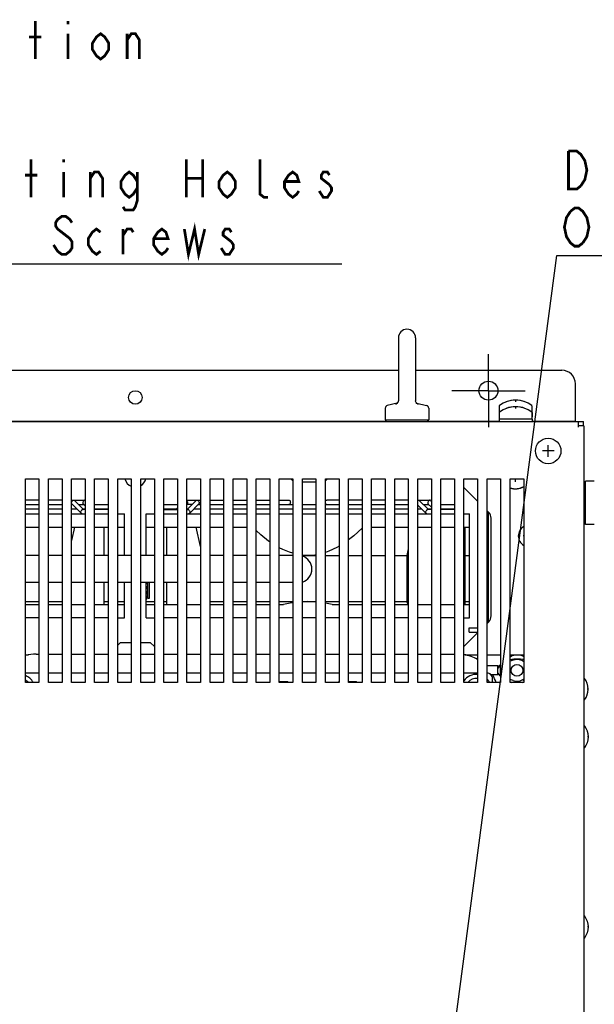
# Model space of a CAD drawing. Extents: x 28 to 410, y 33 to 287.
# Tile 17 of 35: x 73 to 116, y 202 to 274. Entities that reach past the tile are written whole.
import ezdxf

# ---------------------------------------------------------------- set-up
doc = ezdxf.new("R2010")
doc.units = 0
doc.header["$LTSCALE"] = 23.1
doc.linetypes.add('CENTER', pattern=[0.6, 0.375, -0.075, 0.075, -0.075])
doc.layers.get('0').update_dxf_attribs({"linetype": 'CONTINUOUS'})
for name, color, linetype in [('ALL_COSM', 7, 'CONTINUOUS'), ('ALL_CURVE', 7, 'CONTINUOUS'), ('ALL_NOTE', 7, 'CONTINUOUS'), ('DEFAULT_1', 7, 'CENTER')]:
    doc.layers.add(name, color=color, linetype=linetype)

msp = doc.modelspace()

# ---------------------------------------------------------------- linework, layer by layer
at = {"color": 7, "linetype": 'CONTINUOUS'}
for p, q in [((101.105, 250.802), (101.105, 246.173)), ((102.365, 250.802), (102.365, 246.173)), ((62.365, 248.412), (101.105, 248.412)), ((102.365, 248.412), (113.135, 248.412)), ((114.135, 244.632), (114.135, 247.412)), ((101.014, 245.992), (100.287, 245.81)), ((101.105, 246.174), (101.105, 246.169)), ((102.365, 246.169), (102.365, 246.174)), ((102.371, 246.141), (102.365, 246.169)), ((102.456, 245.992), (103.184, 245.81)), ((100.135, 245.616), (100.135, 244.772)), ((103.335, 245.616), (103.335, 244.772)), ((108.515, 245.292), (108.515, 244.992)), ((108.535, 245.292), (108.515, 245.292)), ((108.535, 245.802), (108.535, 244.812)), ((110.935, 245.802), (110.935, 244.812)), ((110.955, 245.292), (110.935, 245.292)), ((110.955, 245.292), (110.955, 244.992)), ((48.735, 244.632), (114.735, 244.632)), ((63.275, 244.672), (100.195, 244.672)), ((100.135, 244.772), (103.335, 244.772)), ((100.195, 244.632), (100.195, 244.772)), ((103.275, 244.632), (103.275, 244.772)), ((103.275, 244.672), (108.515, 244.672)), ((108.535, 244.992), (108.515, 244.992)), ((108.515, 244.812), (108.515, 244.632)), ((110.955, 244.812), (108.515, 244.812)), ((110.955, 244.992), (110.935, 244.992)), ((110.955, 244.812), (110.955, 244.632)), ((110.955, 244.672), (114.135, 244.672)), ((114.335, 244.632), (114.335, 244.212)), ((114.735, 244.312), (114.735, 244.632)), ((114.755, 244.312), (114.335, 244.312)), ((114.755, 244.312), (114.755, 171.212)), ((73.635, 225.412), (73.635, 240.412)), ((73.635, 240.412), (74.635, 240.412)), ((74.635, 240.412), (74.635, 225.412)), ((75.335, 225.412), (75.335, 240.412)), ((75.335, 240.412), (76.335, 240.412)), ((76.335, 240.412), (76.335, 225.412)), ((77.035, 225.412), (77.035, 240.412)), ((77.035, 240.412), (78.035, 240.412)), ((78.035, 240.412), (78.035, 225.412)), ((78.735, 225.412), (78.735, 240.412)), ((78.735, 240.412), (79.735, 240.412)), ((79.735, 240.412), (79.735, 225.412)), ((80.435, 225.412), (80.435, 240.412)), ((80.435, 240.412), (81.435, 240.412)), ((81.435, 240.412), (81.435, 225.412)), ((82.135, 225.412), (82.135, 240.412)), ((82.135, 240.412), (83.135, 240.412)), ((83.135, 240.412), (83.135, 225.412)), ((83.835, 225.412), (83.835, 240.412)), ((83.835, 240.412), (84.835, 240.412)), ((84.835, 240.412), (84.835, 225.412)), ((85.535, 225.412), (85.535, 240.412)), ((85.535, 240.412), (86.535, 240.412)), ((86.535, 240.412), (86.535, 225.412)), ((87.235, 225.412), (87.235, 240.412)), ((87.235, 240.412), (88.235, 240.412)), ((88.235, 240.412), (88.235, 225.412)), ((88.935, 225.412), (88.935, 240.412)), ((88.935, 240.412), (89.935, 240.412)), ((89.935, 240.412), (89.935, 225.412)), ((90.635, 225.412), (90.635, 240.412)), ((90.635, 240.412), (91.635, 240.412)), ((91.635, 240.412), (91.635, 225.412)), ((92.335, 225.412), (92.335, 240.412)), ((92.335, 240.412), (93.335, 240.412)), ((93.335, 240.272), (93.195, 240.412)), ((93.335, 240.412), (93.335, 225.412)), ((94.035, 225.412), (94.035, 240.412)), ((94.035, 240.412), (95.035, 240.412)), ((95.035, 240.172), (94.035, 240.172)), ((95.035, 240.412), (95.035, 225.412)), ((95.875, 240.412), (95.735, 240.272)), ((95.735, 225.412), (95.735, 240.412)), ((95.735, 240.412), (96.735, 240.412)), ((96.735, 240.412), (96.735, 225.412)), ((97.435, 225.412), (97.435, 240.412)), ((97.435, 240.412), (98.435, 240.412)), ((98.435, 240.412), (98.435, 225.412)), ((99.135, 225.412), (99.135, 240.412)), ((99.135, 240.412), (100.135, 240.412)), ((100.135, 240.412), (100.135, 225.412)), ((100.835, 225.412), (100.835, 240.412)), ((100.835, 240.412), (101.835, 240.412)), ((101.835, 240.412), (101.835, 225.412)), ((102.535, 225.412), (102.535, 240.412)), ((102.535, 240.412), (103.535, 240.412)), ((103.535, 240.412), (103.535, 225.412)), ((104.235, 225.412), (104.235, 240.412)), ((104.235, 240.412), (105.235, 240.412)), ((105.235, 240.412), (105.235, 225.412)), ((105.935, 225.412), (105.935, 240.412)), ((105.935, 240.412), (106.935, 240.412)), ((106.935, 240.412), (106.935, 225.412)), ((107.635, 225.412), (107.635, 240.412)), ((107.635, 240.412), (108.635, 240.412)), ((108.635, 240.412), (108.635, 225.412)), ((109.335, 225.412), (109.335, 240.412)), ((109.335, 240.412), (110.335, 240.412)), ((110.335, 240.412), (110.335, 225.412)), ((114.875, 240.192), (114.755, 240.192)), ((114.875, 237.052), (114.875, 240.252)), ((115.515, 240.252), (114.875, 240.252)), ((106.935, 238.772), (105.935, 239.772)), ((74.635, 238.852), (73.635, 238.852)), ((76.335, 238.852), (75.335, 238.852)), ((77.035, 238.852), (78.029, 238.852)), ((77.912, 238.172), (77.246, 238.831)), ((78.035, 238.851), (78.029, 238.852)), ((85.535, 238.852), (86.535, 238.852)), ((85.558, 238.172), (86.224, 238.831)), ((87.235, 238.852), (88.235, 238.852)), ((88.935, 238.852), (89.935, 238.852)), ((90.635, 238.852), (91.635, 238.852)), ((92.335, 238.852), (93.036, 238.852)), ((96.735, 238.852), (95.834, 238.852)), ((98.435, 238.852), (97.435, 238.852)), ((100.135, 238.852), (99.135, 238.852)), ((101.835, 238.852), (100.835, 238.852)), ((102.535, 238.852), (103.429, 238.852)), ((103.312, 238.172), (102.646, 238.831)), ((103.481, 238.831), (103.535, 238.777)), ((73.635, 238.532), (74.635, 238.532)), ((73.635, 238.212), (74.635, 238.212)), ((75.335, 238.532), (76.335, 238.532)), ((75.335, 238.212), (76.335, 238.212)), ((77.093, 238.532), (77.035, 238.532)), ((77.035, 238.212), (77.417, 238.212)), ((77.759, 237.873), (77.072, 238.553)), ((77.548, 238.532), (77.928, 238.532)), ((77.871, 238.212), (78.035, 238.212)), ((78.035, 238.172), (77.882, 238.172)), ((77.906, 238.553), (78.035, 238.426)), ((78.735, 238.532), (79.735, 238.532)), ((78.735, 238.212), (79.735, 238.212)), ((78.735, 238.183), (78.746, 238.172)), ((79.735, 238.172), (78.735, 238.172)), ((83.835, 238.532), (84.835, 238.532)), ((83.835, 238.212), (84.777, 238.212)), ((83.835, 238.172), (84.835, 238.172)), ((84.835, 238.282), (84.724, 238.172)), ((85.564, 238.553), (85.535, 238.525)), ((85.535, 238.212), (85.599, 238.212)), ((85.535, 238.172), (85.588, 238.172)), ((85.922, 238.532), (85.542, 238.532)), ((85.711, 237.873), (86.398, 238.553)), ((86.054, 238.212), (86.535, 238.212)), ((86.377, 238.532), (86.535, 238.532)), ((87.235, 238.532), (88.235, 238.532)), ((87.235, 238.212), (88.235, 238.212)), ((88.935, 238.532), (89.935, 238.532)), ((88.935, 238.212), (89.935, 238.212)), ((90.635, 238.532), (91.635, 238.532)), ((90.635, 238.212), (91.635, 238.212)), ((92.335, 238.532), (93.335, 238.532)), ((92.335, 238.212), (93.335, 238.212)), ((94.035, 238.532), (95.035, 238.532)), ((94.035, 238.212), (95.035, 238.212)), ((95.735, 238.532), (96.735, 238.532)), ((95.735, 238.212), (96.735, 238.212)), ((97.435, 238.532), (98.435, 238.532)), ((97.435, 238.212), (98.435, 238.212)), ((99.135, 238.532), (100.135, 238.532)), ((99.135, 238.212), (100.135, 238.212)), ((100.835, 238.532), (101.835, 238.532)), ((100.835, 238.212), (101.835, 238.212)), ((103.159, 237.873), (102.535, 238.491)), ((102.535, 238.212), (102.817, 238.212)), ((102.948, 238.532), (103.328, 238.532)), ((103.271, 238.212), (103.535, 238.212)), ((103.535, 238.172), (103.282, 238.172)), ((103.306, 238.553), (103.535, 238.327)), ((104.235, 238.532), (105.235, 238.532)), ((104.235, 238.212), (105.235, 238.212)), ((105.235, 238.172), (104.235, 238.172)), ((107.759, 237.948), (107.635, 238.072)), ((73.635, 237.852), (74.635, 237.852)), ((75.335, 237.852), (76.335, 237.852)), ((77.035, 237.852), (78.035, 237.852)), ((78.735, 237.852), (79.735, 237.852)), ((80.435, 237.852), (80.935, 237.852)), ((80.935, 234.772), (80.935, 237.852)), ((82.535, 234.772), (82.535, 237.852)), ((82.535, 237.852), (83.135, 237.852)), ((83.835, 237.852), (84.835, 237.852)), ((85.535, 237.852), (86.535, 237.852)), ((87.235, 237.852), (88.235, 237.852)), ((88.935, 237.852), (89.935, 237.852)), ((90.635, 237.852), (91.635, 237.852)), ((92.335, 237.852), (93.335, 237.852)), ((94.035, 237.852), (95.035, 237.852)), ((95.735, 237.852), (96.735, 237.852)), ((97.435, 237.852), (98.435, 237.852)), ((99.135, 237.852), (100.135, 237.852)), ((100.835, 237.852), (101.835, 237.852)), ((102.535, 237.852), (103.535, 237.852)), ((104.235, 237.852), (105.235, 237.852)), ((105.935, 237.852), (106.335, 237.852)), ((106.335, 230.172), (106.335, 237.852)), ((107.935, 230.321), (107.935, 237.523)), ((73.635, 236.852), (74.635, 236.852)), ((75.335, 236.852), (76.335, 236.852)), ((77.26, 236.852), (77.035, 235.873)), ((77.035, 236.852), (78.035, 236.852)), ((78.735, 236.852), (79.735, 236.852)), ((79.437, 234.772), (79.437, 236.852)), ((80.435, 236.852), (80.935, 236.852)), ((82.535, 236.852), (83.135, 236.852)), ((83.835, 236.852), (84.835, 236.852)), ((84.033, 236.852), (84.033, 234.772)), ((85.535, 236.852), (86.535, 236.852)), ((86.535, 235.439), (86.21, 236.852)), ((87.235, 236.852), (88.235, 236.852)), ((88.935, 236.852), (89.935, 236.852)), ((99.135, 236.852), (100.135, 236.852)), ((100.835, 236.852), (101.835, 236.852)), ((102.535, 236.852), (103.535, 236.852)), ((104.235, 236.852), (105.235, 236.852)), ((105.935, 236.852), (106.335, 236.852)), ((105.996, 236.852), (105.996, 231.172)), ((114.875, 237.112), (114.755, 237.112)), ((115.515, 237.052), (114.875, 237.052)), ((101.835, 235.261), (101.722, 234.772)), ((74.635, 234.772), (73.635, 234.772)), ((76.335, 234.772), (75.335, 234.772)), ((78.035, 234.772), (77.035, 234.772)), ((79.735, 234.772), (78.735, 234.772)), ((81.435, 234.772), (80.435, 234.772)), ((83.135, 234.772), (82.135, 234.772)), ((84.835, 234.772), (83.835, 234.772)), ((86.535, 234.772), (85.535, 234.772)), ((88.235, 234.772), (87.235, 234.772)), ((89.935, 234.772), (88.935, 234.772)), ((91.635, 234.772), (90.635, 234.772)), ((93.335, 234.772), (92.335, 234.772)), ((94.435, 234.772), (94.035, 234.795)), ((94.035, 234.772), (95.035, 234.772)), ((95.735, 234.772), (96.735, 234.772)), ((97.435, 234.772), (98.435, 234.772)), ((99.135, 234.772), (100.135, 234.772)), ((100.835, 234.772), (101.722, 234.772)), ((101.722, 234.772), (101.722, 231.372)), ((105.996, 234.772), (106.335, 234.772)), ((74.635, 232.772), (73.635, 232.772)), ((76.335, 232.772), (75.335, 232.772)), ((78.035, 232.772), (77.035, 232.772)), ((79.735, 232.772), (78.735, 232.772)), ((79.437, 231.172), (79.437, 232.772)), ((81.435, 232.772), (80.435, 232.772)), ((80.935, 230.172), (80.935, 232.772)), ((83.135, 232.772), (82.135, 232.772)), ((82.535, 230.172), (82.535, 232.772)), ((84.835, 232.772), (83.835, 232.772)), ((84.033, 232.772), (84.033, 231.172)), ((86.535, 232.772), (85.535, 232.772)), ((88.235, 232.772), (87.235, 232.772)), ((89.935, 232.772), (88.935, 232.772)), ((91.635, 232.772), (90.635, 232.772)), ((93.335, 232.772), (92.335, 232.772)), ((73.635, 231.372), (74.635, 231.372)), ((75.335, 231.372), (76.335, 231.372)), ((79.437, 231.372), (79.735, 231.372)), ((80.435, 231.372), (80.935, 231.372)), ((82.535, 231.372), (83.135, 231.372)), ((83.835, 231.372), (84.033, 231.372)), ((87.235, 231.372), (88.235, 231.372)), ((88.935, 231.372), (89.935, 231.372)), ((90.635, 231.372), (91.635, 231.372)), ((92.335, 231.372), (93.335, 231.372)), ((94.435, 231.372), (94.035, 231.357)), ((94.035, 231.372), (95.035, 231.372)), ((95.735, 231.372), (96.735, 231.372)), ((97.435, 231.372), (98.435, 231.372)), ((99.135, 231.372), (100.135, 231.372)), ((100.835, 231.372), (101.722, 231.372)), ((101.817, 231.172), (101.722, 231.372)), ((105.996, 231.372), (106.335, 231.372)), ((73.635, 231.172), (74.635, 231.172)), ((75.335, 231.172), (76.335, 231.172)), ((77.035, 231.172), (78.035, 231.172)), ((78.735, 231.172), (79.735, 231.172)), ((80.435, 231.172), (80.935, 231.172)), ((82.535, 231.172), (83.135, 231.172)), ((83.835, 231.172), (84.835, 231.172)), ((85.535, 231.172), (86.535, 231.172)), ((87.235, 231.172), (88.235, 231.172)), ((88.935, 231.172), (89.935, 231.172)), ((90.635, 231.172), (91.635, 231.172)), ((92.335, 231.172), (92.649, 231.172)), ((96.221, 231.172), (95.735, 231.262)), ((96.221, 231.172), (96.735, 231.172)), ((97.435, 231.172), (98.435, 231.172)), ((99.135, 231.172), (100.135, 231.172)), ((100.835, 231.172), (101.835, 231.172)), ((102.535, 231.172), (103.535, 231.172)), ((104.235, 231.172), (105.235, 231.172)), ((105.935, 231.172), (106.335, 231.172)), ((74.635, 230.172), (73.635, 230.172)), ((76.335, 230.172), (75.335, 230.172)), ((78.035, 230.172), (77.035, 230.172)), ((79.735, 230.172), (78.735, 230.172)), ((80.435, 230.172), (80.935, 230.172)), ((82.535, 230.172), (83.135, 230.172)), ((84.835, 230.172), (83.835, 230.172)), ((86.535, 230.172), (85.535, 230.172)), ((88.235, 230.172), (87.235, 230.172)), ((89.935, 230.172), (88.935, 230.172)), ((91.635, 230.172), (90.635, 230.172)), ((93.335, 230.172), (92.335, 230.172)), ((95.035, 230.172), (94.035, 230.172)), ((96.735, 230.172), (95.735, 230.172)), ((98.435, 230.172), (97.435, 230.172)), ((100.135, 230.172), (99.135, 230.172)), ((101.835, 230.172), (100.835, 230.172)), ((103.535, 230.172), (102.535, 230.172)), ((105.235, 230.172), (104.235, 230.172)), ((105.935, 230.172), (106.335, 230.172)), ((107.635, 229.772), (107.759, 229.896)), ((106.315, 229.132), (106.315, 229.452)), ((106.315, 229.452), (106.935, 229.452)), ((105.935, 228.072), (106.935, 229.072)), ((80.435, 228.172), (80.635, 228.372)), ((80.635, 228.372), (81.435, 228.372)), ((82.135, 228.372), (82.835, 228.372)), ((82.835, 228.372), (83.135, 228.072)), ((73.635, 227.452), (73.871, 227.452)), ((74.435, 227.512), (74.635, 227.512)), ((75.335, 227.512), (76.335, 227.512)), ((77.035, 227.512), (78.035, 227.512)), ((78.735, 227.512), (79.735, 227.512)), ((80.435, 227.512), (81.435, 227.512)), ((82.135, 227.512), (83.135, 227.512)), ((83.835, 227.512), (84.835, 227.512)), ((85.535, 227.512), (86.535, 227.512)), ((87.235, 227.512), (88.235, 227.512)), ((88.935, 227.512), (89.935, 227.512)), ((90.635, 227.512), (91.635, 227.512)), ((92.335, 227.512), (93.335, 227.512)), ((94.035, 227.512), (95.035, 227.512)), ((95.735, 227.512), (96.735, 227.512)), ((97.435, 227.512), (98.435, 227.512)), ((99.135, 227.512), (100.135, 227.512)), ((100.835, 227.512), (101.835, 227.512)), ((102.535, 227.512), (103.535, 227.512)), ((104.235, 227.512), (105.235, 227.512)), ((105.999, 227.452), (106.935, 227.452)), ((107.635, 227.452), (108.635, 227.452)), ((109.335, 227.452), (110.335, 227.452)), ((109.556, 227.062), (109.335, 226.98)), ((109.859, 227.112), (109.556, 227.062)), ((108.435, 226.652), (107.635, 226.652)), ((108.595, 226.705), (108.435, 226.565)), ((108.595, 226.705), (108.435, 226.482)), ((108.435, 225.972), (108.435, 226.652)), ((108.635, 226.719), (108.595, 226.705)), ((108.595, 226.705), (108.595, 225.919)), ((74.635, 226.112), (73.635, 226.112)), ((76.335, 226.112), (75.335, 226.112)), ((78.035, 226.112), (77.035, 226.112)), ((79.735, 226.112), (78.735, 226.112)), ((81.435, 226.112), (80.435, 226.112)), ((83.135, 226.112), (82.135, 226.112)), ((84.835, 226.112), (83.835, 226.112)), ((86.535, 226.112), (85.535, 226.112)), ((88.235, 226.112), (87.235, 226.112)), ((89.935, 226.112), (88.935, 226.112)), ((91.635, 226.112), (90.635, 226.112)), ((93.335, 226.112), (92.335, 226.112)), ((95.035, 226.112), (94.035, 226.112)), ((96.735, 226.112), (95.735, 226.112)), ((98.435, 226.112), (97.435, 226.112)), ((100.135, 226.112), (99.135, 226.112)), ((101.835, 226.112), (100.835, 226.112)), ((103.535, 226.112), (102.535, 226.112)), ((105.235, 226.112), (104.235, 226.112)), ((106.935, 226.112), (105.935, 226.112)), ((108.435, 225.972), (107.937, 225.972)), ((108.035, 225.412), (108.035, 225.712)), ((108.595, 225.919), (108.435, 226.142)), ((108.595, 225.919), (108.435, 226.059)), ((108.635, 225.905), (108.595, 225.919)), ((109.556, 225.562), (109.335, 225.644)), ((114.79, 225.732), (114.755, 225.732)), ((74.635, 225.412), (73.635, 225.412)), ((76.335, 225.412), (75.335, 225.412)), ((78.035, 225.412), (77.035, 225.412)), ((79.735, 225.412), (78.735, 225.412)), ((81.435, 225.412), (80.435, 225.412)), ((83.135, 225.412), (82.135, 225.412)), ((84.835, 225.412), (83.835, 225.412)), ((86.535, 225.412), (85.535, 225.412)), ((88.235, 225.412), (87.235, 225.412)), ((89.935, 225.412), (88.935, 225.412)), ((91.635, 225.412), (90.635, 225.412)), ((92.335, 225.487), (92.955, 225.487)), ((93.335, 225.412), (92.335, 225.412)), ((92.955, 225.412), (92.955, 225.487)), ((95.035, 225.412), (94.035, 225.412)), ((96.735, 225.412), (95.735, 225.412)), ((96.715, 225.412), (96.715, 225.487)), ((96.715, 225.487), (96.735, 225.487)), ((97.435, 225.487), (98.015, 225.487)), ((98.435, 225.412), (97.435, 225.412)), ((98.015, 225.412), (98.015, 225.487)), ((100.135, 225.412), (99.135, 225.412)), ((101.835, 225.412), (100.835, 225.412)), ((103.535, 225.412), (102.535, 225.412)), ((105.235, 225.412), (104.235, 225.412)), ((106.935, 225.412), (105.935, 225.412)), ((108.635, 225.412), (107.635, 225.412)), ((110.335, 225.412), (109.335, 225.412)), ((114.79, 224.132), (114.755, 224.132)), ((114.81, 222.212), (114.755, 222.212)), ((114.81, 220.612), (114.755, 220.612)), ((114.81, 208.212), (114.755, 208.212)), ((114.81, 206.612), (114.755, 206.612))]:
    msp.add_line(p, q, dxfattribs=at)
at = {"color": 3, "linetype": 'CONTINUOUS'}
for p, q in [((107.715, 237.992), (107.715, 229.852)), ((106.315, 229.132), (106.935, 229.132))]:
    msp.add_line(p, q, dxfattribs=at)
at = {"color": 7, "linetype": 'CONTINUOUS'}
for points in [[(101.105, 246.169), (101.099, 246.141), (101.083, 246.095), (101.051, 246.037), (101.001, 245.976), (100.931, 245.916), (100.887, 245.888)], [(101.1, 246.141), (101.083, 246.095), (101.052, 246.038), (101.014, 245.992)], [(102.456, 245.992), (102.419, 246.037), (102.387, 246.095), (102.371, 246.141)], [(102.583, 245.888), (102.536, 245.918), (102.467, 245.978), (102.418, 246.038), (102.387, 246.095), (102.371, 246.141)], [(77.072, 238.553), (77.055, 238.578), (77.044, 238.611), (77.041, 238.65), (77.046, 238.692)], [(77.046, 238.692), (77.059, 238.734), (77.08, 238.773), (77.106, 238.806), (77.134, 238.831), (77.165, 238.847), (77.195, 238.852)], [(77.195, 238.852), (77.222, 238.847), (77.246, 238.831)], [(77.88, 238.692), (77.875, 238.65), (77.878, 238.611), (77.889, 238.578), (77.906, 238.553)], [(78.029, 238.852), (78, 238.847), (77.969, 238.831), (77.94, 238.806), (77.914, 238.773), (77.894, 238.734), (77.88, 238.692)], [(85.59, 238.692), (85.576, 238.734), (85.556, 238.773), (85.535, 238.8)], [(85.564, 238.553), (85.581, 238.578), (85.592, 238.611), (85.595, 238.65), (85.59, 238.692)], [(86.224, 238.831), (86.248, 238.847), (86.275, 238.852)], [(86.275, 238.852), (86.305, 238.847), (86.336, 238.831), (86.365, 238.806), (86.39, 238.773), (86.411, 238.734), (86.424, 238.692)], [(86.424, 238.692), (86.429, 238.65), (86.426, 238.611), (86.416, 238.578), (86.398, 238.553)], [(93.036, 238.852), (93.071, 238.844), (93.102, 238.821), (93.127, 238.786), (93.143, 238.741), (93.149, 238.692), (93.143, 238.643), (93.127, 238.598), (93.102, 238.563), (93.071, 238.54), (93.036, 238.532)], [(95.735, 238.766), (95.749, 238.797), (95.773, 238.827), (95.803, 238.846), (95.834, 238.852)], [(95.834, 238.532), (95.803, 238.538), (95.773, 238.557), (95.749, 238.587), (95.735, 238.618)], [(102.535, 238.831), (102.565, 238.847), (102.595, 238.852)], [(102.595, 238.852), (102.622, 238.847), (102.646, 238.831)], [(103.28, 238.692), (103.275, 238.65), (103.278, 238.611), (103.289, 238.578), (103.306, 238.553)], [(103.429, 238.852), (103.4, 238.847), (103.369, 238.831), (103.34, 238.806), (103.314, 238.773), (103.294, 238.734), (103.28, 238.692)], [(103.481, 238.831), (103.457, 238.847), (103.429, 238.852)], [(77.759, 237.873), (77.741, 237.898), (77.73, 237.931), (77.727, 237.97), (77.733, 238.012)], [(77.733, 238.012), (77.746, 238.054), (77.766, 238.093), (77.792, 238.126), (77.821, 238.151), (77.852, 238.167), (77.882, 238.172)], [(77.81, 237.852), (77.783, 237.857), (77.759, 237.873)], [(85.588, 238.172), (85.618, 238.167), (85.649, 238.151), (85.678, 238.126), (85.704, 238.093), (85.724, 238.054), (85.737, 238.012)], [(85.711, 237.873), (85.687, 237.857), (85.66, 237.852)], [(85.737, 238.012), (85.743, 237.97), (85.74, 237.931), (85.729, 237.898), (85.711, 237.873)], [(103.159, 237.873), (103.141, 237.898), (103.13, 237.931), (103.127, 237.97), (103.133, 238.012)], [(103.133, 238.012), (103.146, 238.054), (103.166, 238.093), (103.192, 238.126), (103.221, 238.151), (103.252, 238.167), (103.282, 238.172)], [(103.21, 237.852), (103.183, 237.857), (103.159, 237.873)], [(91.635, 235.778), (91.544, 235.838), (90.971, 236.293), (90.635, 236.605)], [(98.435, 236.792), (97.816, 236.223), (97.435, 235.931)], [(93.335, 234.935), (93.082, 235.008), (92.598, 235.206), (92.335, 235.346)], [(96.735, 235.46), (96.56, 235.352), (95.992, 235.084), (95.735, 234.999)], [(95.035, 234.824), (94.94, 234.805), (94.435, 234.772)], [(95.035, 231.349), (95.026, 231.35), (94.435, 231.372)], [(93.335, 231.293), (93.25, 231.284), (92.649, 231.172)], [(110.335, 227.324), (110.312, 227.342), (110.219, 227.389), (110.117, 227.417), (110.012, 227.432), (109.907, 227.438), (109.803, 227.438), (109.698, 227.432), (109.593, 227.417), (109.491, 227.389), (109.398, 227.342), (109.335, 227.293)]]:
    msp.add_lwpolyline(points, dxfattribs=at)
at = {"color": 3, "linetype": 'CONTINUOUS'}
for points in [[(109.943, 227.128), (109.772, 227.128), (109.61, 227.125), (109.469, 227.115), (109.344, 227.096), (109.335, 227.094)], [(110.335, 227.101), (110.241, 227.115), (110.101, 227.125), (109.943, 227.128)]]:
    msp.add_lwpolyline(points, dxfattribs=at)
at = {"color": 7, "linetype": 'CONTINUOUS'}
for centre, radius in [((107.735, 246.912), 0.7), ((81.735, 246.412), 0.5), ((112.135, 242.472), 0.94), ((109.835, 226.312), 0.43)]:
    msp.add_circle(centre, radius, dxfattribs=at)
for centre, radius, start, end in [((101.735, 250.802), 0.63, 0, 180), ((113.135, 247.412), 1, 0, 90), ((109.735, 244.212), 2, 53.41893, 126.58107), ((100.335, 245.616), 0.2, 104.03624, 180), ((103.135, 245.616), 0.2, 0, 75.96376), ((108.555, 245.802), 0.02, 126.58107, 180), ((108.555, 245.322), 0.02, 126.58107, 180), ((109.735, 243.732), 2, 53.41893, 126.58107), ((110.915, 245.802), 0.02, 0, 53.41893), ((110.915, 245.322), 0.02, 0, 53.41893), ((81.735, 240.612), 0.8, 194.50889, 248.00004), ((81.735, 240.612), 0.8, 300.02645, 345.49321), ((109.735, 240.892), 1.22, 203.24266, 205.40989), ((115.515, 240.232), 0.02, 37.76346, 90), ((109.735, 240.892), 1.2, 250.48042, 300.09258), ((109.735, 240.892), 1.22, 250.83277, 299.54029), ((107.335, 237.523), 0.6, 0, 45), ((110.735, 236.212), 0.8, 120.02645, 239.97263), ((115.515, 237.072), 0.02, 270, 322.23654), ((93.735, 233.772), 1, 287.53911, 72.46089), ((107.335, 230.321), 0.6, 315, 360), ((74.435, 224.512), 3, 90, 105.47406), ((105.435, 224.512), 3, 60, 80.38912), ((109.835, 226.312), 0.8, 50.59964, 88.31198), ((73.235, 224.912), 0.8, 38.81053, 60), ((73.235, 224.912), 1.1, 27.10366, 68.63936), ((106.835, 224.912), 1.1, 84.77728, 145.09296), ((106.835, 224.912), 0.8, 82.80108, 141.18947), ((107.635, 225.712), 0.4, 359.99996, 90.00004), ((106.835, 224.912), 1.1, 27.10366, 43.19993), ((105.435, 224.512), 3, 17.49192, 29.14927), ((109.835, 226.312), 0.8, 249.61003, 309.40036), ((110.735, 225.832), 0.5, 200.57868, 216.75932), ((114.79, 225.712), 0.02, 37.54432, 90), ((113.775, 224.932), 1.3, 322.45568, 37.54432), ((109.855, 226.332), 1, 238.59561, 247.05983), ((109.855, 226.332), 1, 292.94017, 298.79224), ((114.79, 224.152), 0.02, 270, 322.45568), ((114.81, 222.192), 0.02, 37.54432, 90), ((113.795, 221.412), 1.3, 322.45568, 37.54432), ((114.81, 220.632), 0.02, 270, 322.45568), ((114.81, 208.192), 0.02, 37.54432, 90), ((113.795, 207.412), 1.3, 322.45568, 37.54432), ((114.81, 206.632), 0.02, 270, 322.45568)]:
    msp.add_arc(centre, radius, start, end, dxfattribs=at)
at = {"layer": 'ALL_COSM', "color": 7, "linetype": 'CONTINUOUS'}
for p, q in [((82.55, 232.302), (82.55, 232.482)), ((82.55, 232.482), (82.574, 232.482)), ((82.55, 232.054), (82.552, 232.099)), ((82.552, 232.099), (82.553, 232.122)), ((82.553, 232.122), (82.555, 232.144)), ((82.561, 232.729), (82.561, 232.772)), ((82.567, 232.144), (82.569, 232.122)), ((82.569, 232.122), (82.571, 232.099)), ((82.571, 232.099), (82.574, 232.054)), ((82.574, 232.772), (82.574, 232.662)), ((82.657, 231.612), (82.657, 232.772)), ((82.759, 232.772), (82.759, 231.612)), ((82.55, 232.009), (82.55, 232.054)), ((82.552, 231.964), (82.55, 232.009)), ((82.553, 231.942), (82.552, 231.964)), ((82.555, 231.919), (82.553, 231.942)), ((82.569, 231.942), (82.567, 231.919)), ((82.571, 231.964), (82.569, 231.942)), ((82.574, 232.009), (82.571, 231.964)), ((82.574, 232.054), (82.574, 232.009)), ((82.759, 231.612), (82.657, 231.612))]:
    msp.add_line(p, q, dxfattribs=at)
for points in [[(82.555, 232.144), (82.556, 232.149), (82.557, 232.153), (82.558, 232.158), (82.559, 232.162), (82.561, 232.167)], [(82.561, 232.167), (82.562, 232.162), (82.563, 232.158), (82.564, 232.153), (82.566, 232.149), (82.567, 232.144)], [(82.55, 231.739), (82.554, 231.753), (82.558, 231.767), (82.563, 231.78), (82.568, 231.794), (82.574, 231.807)], [(82.574, 231.672), (82.568, 231.685), (82.563, 231.699), (82.558, 231.712), (82.554, 231.726), (82.55, 231.739)], [(82.55, 231.604), (82.554, 231.618), (82.558, 231.632), (82.563, 231.645), (82.568, 231.659), (82.574, 231.672)], [(82.574, 231.537), (82.568, 231.55), (82.563, 231.564), (82.558, 231.577), (82.554, 231.591), (82.55, 231.604)], [(82.561, 231.897), (82.559, 231.901), (82.558, 231.906), (82.557, 231.91), (82.556, 231.915), (82.555, 231.919)], [(82.567, 231.919), (82.566, 231.915), (82.564, 231.91), (82.563, 231.906), (82.562, 231.901), (82.561, 231.897)]]:
    msp.add_lwpolyline(points, dxfattribs=at)
at = {"layer": 'ALL_CURVE', "color": 40, "linetype": 'CONTINUOUS'}
for p, q in [((109.735, 246.212), (109.735, 246.089)), ((109.735, 245.732), (109.735, 245.609)), ((112.565, 242.472), (111.705, 242.472)), ((112.135, 242.042), (112.135, 242.902)), ((109.735, 240.202), (109.735, 240.412)), ((110.335, 236.212), (110.295, 236.212)), ((115.075, 224.932), (114.998, 224.932)), ((115.095, 221.412), (115.018, 221.412)), ((115.095, 207.412), (115.018, 207.412))]:
    msp.add_line(p, q, dxfattribs=at)
for centre, radius, start, end in [((109.735, 244.212), 2, 69.8182, 110.1818), ((109.735, 243.732), 2, 69.8182, 110.1818), ((113.775, 224.932), 1.3, 340.21683, 19.78317), ((113.795, 221.412), 1.3, 340.21683, 19.78317), ((113.795, 207.412), 1.3, 340.21683, 19.78317)]:
    msp.add_arc(centre, radius, start, end, dxfattribs=at)
at = {"layer": 'ALL_NOTE', "color": 2, "linetype": 'CONTINUOUS'}
for p, q in [((104.311, 192.795), (112.778, 256.856)), ((112.778, 256.856), (113.028, 256.856)), ((113.028, 256.856), (132.292, 256.856)), ((58.404, 256.25), (96.932, 256.25))]:
    msp.add_line(p, q, dxfattribs=at)
at = {"layer": 'ALL_NOTE', "color": 2, "linetype": 'CONTINUOUS', "const_width": 0.2}
for points in [[(74.362, 271.335), (74.362, 274.135)], [(76.77, 274.135), (76.77, 273.902)], [(73.911, 272.968), (74.814, 272.968)], [(76.77, 273.202), (76.77, 271.335)], [(79.78, 272.035), (79.479, 271.568), (79.178, 271.335), (78.877, 271.568), (78.576, 272.035), (78.576, 272.502), (78.877, 272.968), (79.178, 273.202), (79.479, 272.968), (79.78, 272.502), (79.78, 272.035)], [(81.135, 272.735), (81.436, 273.202), (81.737, 273.202), (82.038, 272.735), (82.038, 271.335)], [(81.135, 271.335), (81.135, 273.202)], [(74.056, 261.15), (74.056, 263.95)], [(76.464, 263.95), (76.464, 263.717)], [(85.494, 263.95), (85.494, 261.15)], [(86.698, 263.95), (86.698, 261.15)], [(91.514, 261.15), (91.213, 261.15), (90.912, 261.384), (90.912, 263.95)], [(114.533, 261.989), (114.232, 261.756), (113.63, 261.756), (113.63, 264.556)], [(113.63, 264.556), (114.232, 264.556), (114.533, 264.322), (114.683, 264.089), (114.834, 263.856), (114.984, 263.156), (114.834, 262.456), (114.533, 261.989)], [(73.605, 262.784), (74.508, 262.784)], [(76.464, 263.017), (76.464, 261.15)], [(78.421, 262.55), (78.722, 263.017), (79.023, 263.017), (79.324, 262.55), (79.324, 261.15)], [(78.421, 261.15), (78.421, 263.017)], [(81.882, 261.85), (81.581, 261.384), (81.28, 261.15), (80.979, 261.384), (80.678, 261.85), (80.678, 262.317), (80.979, 262.784), (81.28, 263.017), (81.581, 262.784), (81.882, 262.317)], [(81.882, 263.017), (81.882, 260.917), (81.732, 260.45), (81.581, 260.217), (80.979, 260.217), (80.829, 260.45)], [(85.494, 262.55), (86.698, 262.55)], [(89.106, 261.85), (88.805, 261.384), (88.504, 261.15), (88.203, 261.384), (87.902, 261.85), (87.902, 262.317), (88.203, 262.784), (88.504, 263.017), (88.805, 262.784), (89.106, 262.317), (89.106, 261.85)], [(93.772, 261.617), (93.621, 261.384), (93.32, 261.15), (93.019, 261.384), (92.718, 261.85), (92.718, 262.317), (93.019, 262.784), (93.32, 263.017), (93.621, 262.784), (93.772, 262.317), (92.718, 262.317)], [(96.029, 262.784), (95.879, 263.017), (95.578, 263.017), (95.427, 262.784), (95.427, 262.55), (96.029, 262.084)], [(96.029, 262.084), (96.18, 261.85), (96.18, 261.617), (96.029, 261.384), (95.879, 261.15), (95.578, 261.15), (95.427, 261.384), (95.277, 261.617)], [(113.78, 260.122), (114.081, 260.356), (114.382, 260.356), (114.683, 260.122), (114.834, 259.889), (114.984, 259.656), (115.135, 258.956), (114.984, 258.256), (114.683, 257.789)], [(77.066, 259.284), (76.916, 259.517), (76.615, 259.75), (76.314, 259.75), (76.013, 259.517), (75.862, 259.284), (75.862, 259.05), (76.013, 258.817), (76.314, 258.584)], [(114.683, 257.789), (114.382, 257.556), (114.081, 257.556), (113.78, 257.789), (113.63, 258.022), (113.479, 258.256), (113.329, 258.956), (113.479, 259.656), (113.78, 260.122)], [(79.173, 257.184), (78.872, 256.95), (78.571, 257.184), (78.27, 257.65), (78.27, 258.117), (78.571, 258.584), (78.872, 258.817), (79.173, 258.584)], [(80.829, 258.35), (81.13, 258.817), (81.431, 258.817), (81.581, 258.584)], [(80.829, 256.95), (80.829, 258.817)], [(84.14, 257.417), (83.989, 257.184), (83.688, 256.95), (83.387, 257.184), (83.086, 257.65), (83.086, 258.117), (83.387, 258.584), (83.688, 258.817), (83.989, 258.584), (84.14, 258.117), (83.086, 258.117)], [(85.344, 258.817), (85.645, 256.95), (86.096, 258.817), (86.397, 256.95), (86.849, 258.817)], [(88.805, 258.584), (88.655, 258.817), (88.354, 258.817), (88.203, 258.584), (88.203, 258.35), (88.805, 257.884)], [(76.314, 258.584), (76.916, 258.117), (77.066, 257.884), (77.066, 257.417), (76.916, 257.184), (76.615, 256.95), (76.314, 256.95), (76.013, 257.184), (75.862, 257.417), (75.712, 257.65)], [(88.805, 257.884), (88.956, 257.65), (88.956, 257.417), (88.805, 257.184), (88.655, 256.95), (88.354, 256.95), (88.203, 257.184), (88.053, 257.417)]]:
    msp.add_lwpolyline(points, dxfattribs=at)
at = {"layer": 'DEFAULT_1', "color": 7, "linetype": 'CENTER'}
for q in [(107.735, 249.612), (105.035, 246.912), (107.735, 244.212), (110.435, 246.912)]:
    msp.add_line((107.735, 246.912), q, dxfattribs=at)

doc.saveas('drawing.dxf')
